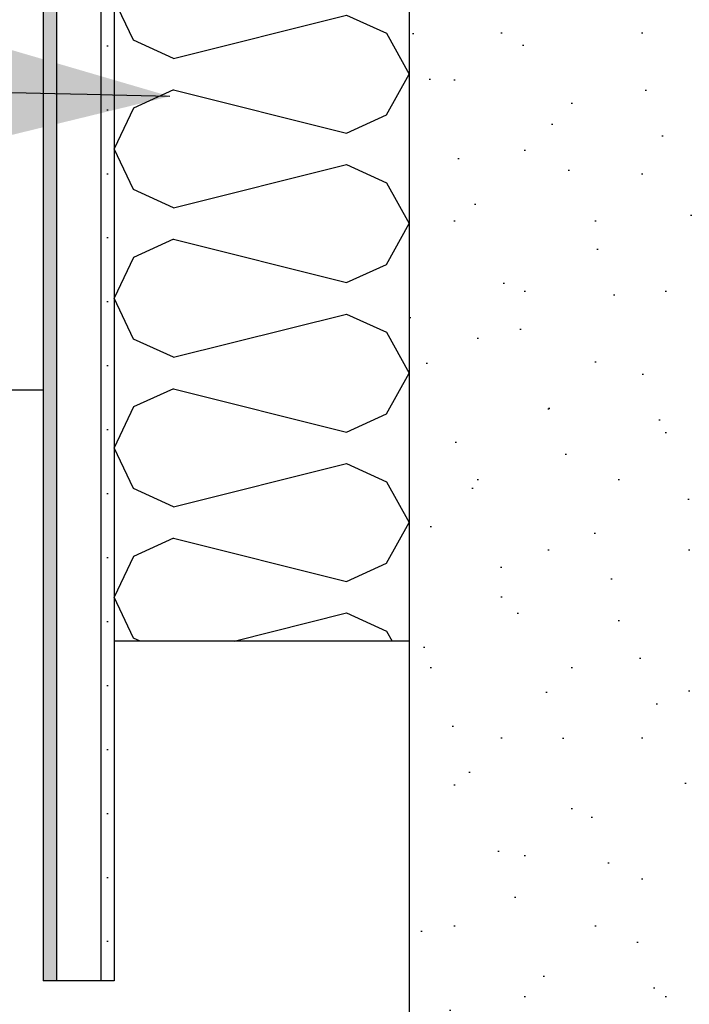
# Model space of a CAD drawing. Header units: millimetres. Extents: x -8544 to 51179, y -2070 to 39312.
# Tile 6 of 165: x -5147 to -4693, y 6604 to 7271. Entities that reach past the tile are written whole.
import ezdxf

# ---------------------------------------------------------------- set-up
doc = ezdxf.new("R2010")
doc.units = ezdxf.units.MM
doc.header["$LTSCALE"] = 0.5
doc.header["$MEASUREMENT"] = 0
doc.linetypes.add('PLINE', pattern=[0])
doc.linetypes.add('Wipeout_Contour', pattern=[2000, 0, -2000])
for name, color, linetype in [('2314 Bærende yttervegger_ lettklinker', 7, 'Continuous'), ('2314 Bærende yttervegger_ lettklinker (Skravur)', 7, 'Continuous'), ('232- Ikke-bærende yttervegger (Skravur)(Nye konstruksjoner)', 7, 'Continuous'), ('232- Ikke-bærende yttervegger(Nye konstruksjoner)', 7, 'Continuous'), ('235- Utvendig kledning og overflate (Skravur)(Nye konstruksjoner)', 7, 'Continuous'), ('235- Utvendig kledning og overflate(Nye konstruksjoner)', 7, 'Continuous'), ('24-- Innervegger', 7, 'Continuous'), ('832- Tekst bygning(Nye konstruksjoner)', 7, 'Continuous')]:
    doc.layers.add(name, color=color, linetype=linetype)
doc.dimstyles.new('GENERATED_STYLE__2', dxfattribs={"dimtxt": 0.18, "dimasz": 182.4, "dimexe": 0.18, "dimexo": 0.0625, "dimgap": 0, "dimtad": 0, "dimtih": 1, "dimtoh": 1, "dimdec": 4, "dimzin": 0, "dimdsep": 46, "dimcen": 0.09, "dimadec": 0, "dimazin": 0, "dimtfac": 1, "dimtdec": 4, "dimtmove": 0, "dimatfit": 3, "dimldrblk": 'ARROWHEAD_5', "dimfxl": 1, "dimtolj": 1, "dimtzin": 0, "dimarcsym": 0})
pattern_1 = [(45, (0, 150), (-47.7297, 47.7297), [0, -45, 0, -67.5]), (110, (150, 150), (63.42925, 23.08636), [0, -33, 0, -57])]

# ---------------------------------------------------------------- blocks, each defined once
blk = doc.blocks.new('*X91')
at = {"layer": '232- Ikke-bærende yttervegger (Skravur)(Nye konstruksjoner)', "linetype": 'PLINE'}
for p, q in [((-5070, 7256.75), (-5083.07, 7284.38)), ((-5042.9, 7244.42), (-4925.58, 7273.75)), ((-4925.58, 7273.75), (-4898.49, 7261.42)), ((-4898.49, 7261.42), (-4883.07, 7233.8)), ((-5042.9, 7244.42), (-5070, 7256.75)), ((-4898.49, 7206.17), (-4883.07, 7233.8)), ((-5042.9, 7223.17), (-5070, 7210.84)), ((-5042.9, 7223.17), (-4925.58, 7193.84)), ((-5070, 7210.84), (-5083.07, 7183.21)), ((-4925.58, 7193.84), (-4898.49, 7206.17)), ((-5070, 7155.58), (-5083.07, 7183.21)), ((-5042.9, 7143.25), (-4925.58, 7172.58)), ((-4925.58, 7172.58), (-4898.49, 7160.25)), ((-4898.49, 7160.25), (-4883.07, 7132.62)), ((-5042.9, 7143.25), (-5070, 7155.58)), ((-4898.49, 7104.99), (-4883.07, 7132.62)), ((-5042.9, 7122), (-5070, 7109.67)), ((-5042.9, 7122), (-4925.58, 7092.67)), ((-5070, 7109.67), (-5083.07, 7082.04)), ((-4925.58, 7092.67), (-4898.49, 7104.99)), ((-5070, 7054.41), (-5083.07, 7082.04)), ((-5042.9, 7042.08), (-4925.58, 7071.41)), ((-4925.58, 7071.41), (-4898.49, 7059.08)), ((-4898.49, 7059.08), (-4883.07, 7031.45)), ((-5042.9, 7042.08), (-5070, 7054.41)), ((-4898.49, 7003.82), (-4883.07, 7031.45)), ((-5042.9, 7020.82), (-5070, 7008.49)), ((-5042.9, 7020.82), (-4925.58, 6991.49)), ((-5070, 7008.49), (-5083.07, 6980.87)), ((-4925.58, 6991.49), (-4898.49, 7003.82)), ((-5070, 6953.24), (-5083.07, 6980.87)), ((-5042.9, 6940.91), (-4925.58, 6970.24)), ((-4925.58, 6970.24), (-4898.49, 6957.91)), ((-5042.9, 6940.91), (-5070, 6953.24)), ((-4898.49, 6957.91), (-4883.07, 6930.28)), ((-4898.49, 6902.65), (-4883.07, 6930.28)), ((-5042.9, 6919.65), (-5070, 6907.32)), ((-5042.9, 6919.65), (-4925.58, 6890.32)), ((-5070, 6907.32), (-5083.07, 6879.69)), ((-4925.58, 6890.32), (-4898.49, 6902.65)), ((-5070, 6852.06), (-5083.07, 6879.69)), ((-5001.85, 6850), (-4925.58, 6869.07)), ((-4925.58, 6869.07), (-4898.49, 6856.74)), ((-5065.46, 6850), (-5070, 6852.06)), ((-4898.49, 6856.74), (-4894.73, 6850))]:
    blk.add_line(p, q, dxfattribs=at)
blk = doc.blocks.new('ARROWHEAD_5')
at = {"linetype": 'Continuous'}
blk.add_hatch(color=256, dxfattribs=at).paths.add_polyline_path([(-1, 0.2679), (0, 0), (-1, -0.2679)])
blk.add_line((0, 0), (-1, 0), dxfattribs=at)

msp = doc.modelspace()

# ---------------------------------------------------------------- hatches: boundary and pattern name
at = {"layer": '2314 Bærende yttervegger_ lettklinker (Skravur)', "linetype": 'Continuous'}
h = msp.add_hatch(dxfattribs=at)
h.set_pattern_fill('Lettklinker', color=256, style=0, pattern_type=2)
h.set_pattern_definition(pattern_1)
h.paths.add_polyline_path([(-4683.07, 6850), (-4683.07, 7700), (-4883.07, 7700), (-4883.07, 6850)])
h = msp.add_hatch(dxfattribs=at)
h.set_pattern_fill('Lettklinker', color=256, style=0, pattern_type=2)
h.set_pattern_definition(pattern_1)
h.paths.add_polyline_path([(-4683.07, 6850), (-4883.07, 6850), (-4883.07, 3650), (-4683.07, 3650)])
at = {"layer": '235- Utvendig kledning og overflate (Skravur)(Nye konstruksjoner)', "linetype": 'Continuous'}
h = msp.add_hatch(dxfattribs=at)
h.set_pattern_fill('Prikker_tett', color=256, style=0, pattern_type=2)
h.set_pattern_definition([(0, (0, 0), (0, 43.30127), [0, -25]), (0, (12.5, 21.65), (0, 43.30127), [0, -25])])
h.paths.add_polyline_path([(-5092.07, 7900), (-5092.07, 6620), (-5083.07, 6620), (-5083.07, 7900)])

# ---------------------------------------------------------------- linework, layer by layer
at = {"layer": '2314 Bærende yttervegger_ lettklinker', "linetype": 'PLINE'}
msp.add_line((-4883.07, 6850), (-4883.07, 3650), dxfattribs=at)
at = {"layer": '232- Ikke-bærende yttervegger(Nye konstruksjoner)', "linetype": 'PLINE'}
for p in [(-5083.07, 7900), (-4883.07, 6850)]:
    msp.add_line(p, (-5083.07, 6850), dxfattribs=at)
at = {"layer": '232- Ikke-bærende yttervegger(Nye konstruksjoner)', "linetype": 'PLINE', "flags": 128}
msp.add_lwpolyline([(-4883.07, 7900), (-4883.07, 7700), (-4883.07, 6850)], dxfattribs=at)
at = {"layer": '235- Utvendig kledning og overflate(Nye konstruksjoner)', "linetype": 'PLINE'}
for p, q in [((-5131.07, 7900), (-5131.07, 6620)), ((-5083.07, 6850), (-5083.07, 6620))]:
    msp.add_line(p, q, dxfattribs=at)
at = {"layer": '24-- Innervegger', "linetype": 'PLINE'}
msp.add_line((-6193.03, 7020), (-5131.07, 7020), dxfattribs=at)

# ---------------------------------------------------------------- block references
at = {"layer": '232- Ikke-bærende yttervegger(Nye konstruksjoner)'}
msp.add_blockref('*X91', (0, 0), dxfattribs=at)

# ---------------------------------------------------------------- next in the draw order: wipeouts: each hides what was drawn before it
at = {"linetype": 'Wipeout_Contour', "ltscale": 35536.192384}
msp.add_wipeout([(-5122.07, 7900), (-5122.07, 6620), (-5092.07, 6620), (-5092.07, 7900)], dxfattribs=at).dxf.layer = '235- Utvendig kledning og overflate (Skravur)(Nye konstruksjoner)'

# ---------------------------------------------------------------- next in the draw order: hatches: boundary and pattern name
at = {"layer": '235- Utvendig kledning og overflate (Skravur)(Nye konstruksjoner)', "linetype": 'Continuous'}
msp.add_hatch(color=256, dxfattribs=at).paths.add_polyline_path([(-5122.07, 7900), (-5131.07, 7900), (-5131.07, 6620), (-5122.07, 6620)])

# ---------------------------------------------------------------- next in the draw order: linework, layer by layer
at = {"layer": '235- Utvendig kledning og overflate(Nye konstruksjoner)', "linetype": 'PLINE'}
for p, q in [((-5122.07, 7900), (-5122.07, 6620)), ((-5092.07, 7900), (-5092.07, 6620))]:
    msp.add_line(p, q, dxfattribs=at)
at = {"layer": '235- Utvendig kledning og overflate(Nye konstruksjoner)', "linetype": 'PLINE', "flags": 128}
msp.add_lwpolyline([(-5083.07, 6620), (-5092.07, 6620), (-5122.07, 6620), (-5131.07, 6620)], dxfattribs=at)

# ---------------------------------------------------------------- next in the draw order: leaders
at = {"layer": '832- Tekst bygning(Nye konstruksjoner)', "linetype": 'PLINE', "annotation_type": 0, "has_hookline": 1, "hookline_direction": 1, "text_width": 1494.4}
msp.add_leader([(-5045.28, 7218.75), (-7049.77, 7264.17)], dimstyle='GENERATED_STYLE__2', dxfattribs=at)

doc.saveas('drawing.dxf')
